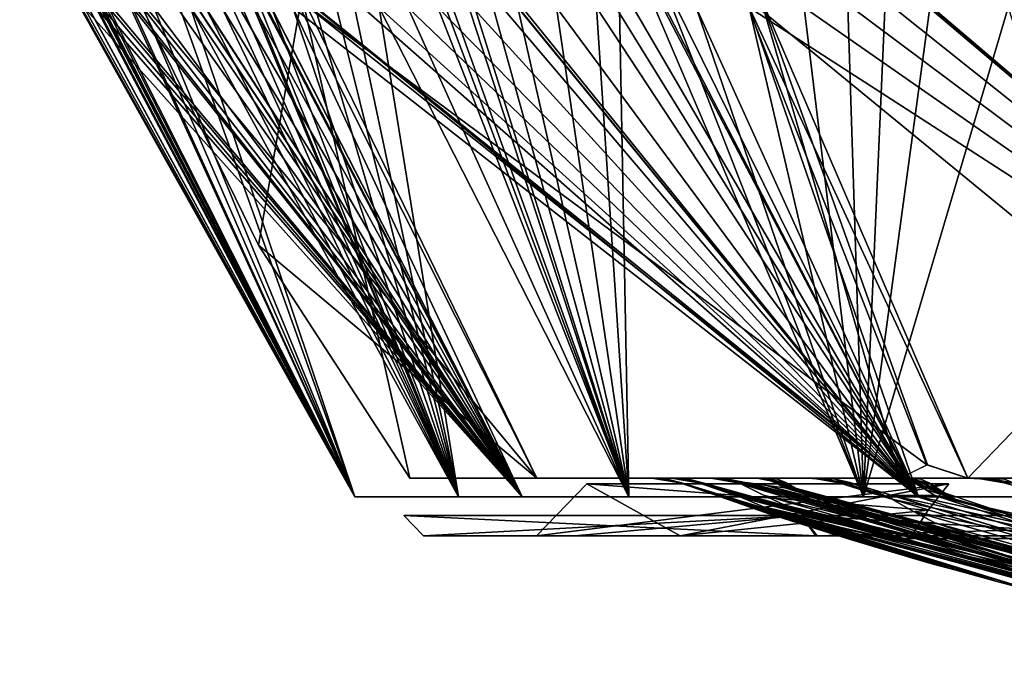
# Model space of a CAD drawing. Header units: millimetres. Extents: x -83 to 83, y -7 to 316.
# Tile 24 of 96: x -76 to -41, y 144 to 167. Entities that reach past the tile are written whole.
import ezdxf

# ---------------------------------------------------------------- set-up
doc = ezdxf.new("R2010")
doc.units = ezdxf.units.MM
doc.header["$LTSCALE"] = 81.481481
for name, color, linetype in [('650', 7, 'CONTINUOUS'), ('652', 7, 'CONTINUOUS'), ('654', 7, 'CONTINUOUS'), ('655', 7, 'CONTINUOUS'), ('656', 7, 'CONTINUOUS'), ('657', 7, 'CONTINUOUS'), ('760', 7, 'CONTINUOUS'), ('761', 7, 'CONTINUOUS'), ('776', 7, 'CONTINUOUS'), ('777', 7, 'CONTINUOUS'), ('871', 7, 'CONTINUOUS'), ('872', 7, 'CONTINUOUS')]:
    doc.layers.add(name, color=color, linetype=linetype)

msp = doc.modelspace()

# ---------------------------------------------------------------- linework, layer by layer
at = {"layer": '650', "color": 7, "linetype": 'CONTINUOUS'}
for points in [[(-43.126, 148.8, -44.496), (-37.5, 148.8, -41.25), (-45, 148.8, -41.25), (-43.126, 148.8, -44.496)], [(-45, 148.8, -41.25), (-37.5, 148.8, -41.25), (-39.374, 148.8, -38.004), (-45, 148.8, -41.25)], [(-43.126, 148.8, -38.004), (-45, 148.8, -41.25), (-39.374, 148.8, -38.004), (-43.126, 148.8, -38.004)], [(-39.374, 148.8, -44.496), (-37.5, 148.8, -41.25), (-43.126, 148.8, -44.496), (-39.374, 148.8, -44.496)]]:
    msp.add_3dface(points, dxfattribs=at)
at = {"layer": '652', "color": 7, "linetype": 'CONTINUOUS'}
for points in [[(-43.126, 148.8, 38.004), (-37.5, 148.8, 41.25), (-45, 148.8, 41.25), (-43.126, 148.8, 38.004)], [(-45, 148.8, 41.25), (-37.5, 148.8, 41.25), (-39.374, 148.8, 44.496), (-45, 148.8, 41.25)], [(-43.126, 148.8, 44.496), (-45, 148.8, 41.25), (-39.374, 148.8, 44.496), (-43.126, 148.8, 44.496)], [(-39.374, 148.8, 38.004), (-37.5, 148.8, 41.25), (-43.126, 148.8, 38.004), (-39.374, 148.8, 38.004)]]:
    msp.add_3dface(points, dxfattribs=at)
at = {"layer": '654', "color": 7, "linetype": 'CONTINUOUS'}
for points in [[(-60.446, 150.9, -13.794), (-48.474, 150.9, -38.655), (-60.446, 150.9, 13.794), (-60.446, 150.9, -13.794)], [(-60.446, 150.9, 13.794), (-48.474, 150.9, -38.655), (-48.474, 150.9, 38.655), (-60.446, 150.9, 13.794)], [(-48.474, 150.9, -38.655), (-26.899, 150.9, -55.861), (-48.474, 150.9, 38.655), (-48.474, 150.9, -38.655)], [(-48.474, 150.9, 38.655), (-26.899, 150.9, -55.861), (-26.899, 150.9, 55.861), (-48.474, 150.9, 38.655)]]:
    msp.add_3dface(points, dxfattribs=at)
at = {"layer": '655', "color": 7, "linetype": 'CONTINUOUS'}
for points in [[(-51.565, 150.362, 2.6), (-50.499, 150.001, 2.6), (-52.628, 150.731, 2.6), (-51.565, 150.362, 2.6)], [(-52.628, 150.731, 2.6), (-50.499, 150.001, 2.6), (-52.607, 150.731, 3), (-52.628, 150.731, 2.6)], [(-43.101, 147.723, 2.6), (-41.602, 147.308, 2.6), (-52.607, 150.731, 3), (-43.101, 147.723, 2.6)], [(-52.607, 150.731, 3), (-41.602, 147.308, 2.6), (-52.583, 150.731, 3.4), (-52.607, 150.731, 3)], [(-50.499, 150.001, 2.6), (-43.101, 147.723, 2.6), (-52.607, 150.731, 3), (-50.499, 150.001, 2.6)], [(-41.602, 147.308, 2.6), (-40.099, 146.909, 2.6), (-52.583, 150.731, 3.4), (-41.602, 147.308, 2.6)], [(-52.583, 150.731, 3.4), (-40.099, 146.909, 2.6), (-51.532, 150.367, 3.4), (-52.583, 150.731, 3.4)], [(-51.247, 150.477, 8.6), (-50.499, 150.224, 8.6), (-51.986, 150.731, 8.6), (-51.247, 150.477, 8.6)], [(-51.986, 150.731, 8.6), (-50.499, 150.224, 8.6), (-51.918, 150.731, 9), (-51.986, 150.731, 8.6)], [(-51.918, 150.731, 9), (-50.499, 150.224, 8.6), (-50.499, 150.272, 9.4), (-51.918, 150.731, 9)], [(-51.847, 150.731, 9.4), (-51.918, 150.731, 9), (-51.174, 150.5, 9.4), (-51.847, 150.731, 9.4)], [(-51.174, 150.5, 9.4), (-51.918, 150.731, 9), (-50.499, 150.272, 9.4), (-51.174, 150.5, 9.4)], [(-50.629, 150.731, 14.6), (-50.564, 150.709, 14.6), (-50.452, 150.731, 15.201), (-50.629, 150.731, 14.6)], [(-50.564, 150.709, 14.6), (-50.499, 150.687, 14.6), (-50.452, 150.731, 15.201), (-50.564, 150.709, 14.6)], [(-50.499, 150.687, 14.6), (-25.231, 144.234, 12.151), (-50.452, 150.731, 15.201), (-50.499, 150.687, 14.6)], [(-49.741, 150.312, 13.288), (-25.231, 144.234, 12.151), (-50.499, 150.687, 14.6), (-49.741, 150.312, 13.288)], [(-50.452, 150.731, 15.201), (-25.231, 144.234, 12.151), (-50.268, 150.731, 15.801), (-50.452, 150.731, 15.201)], [(-50.268, 150.731, 15.801), (-25.231, 144.234, 12.151), (-49.633, 150.639, 16.9), (-50.268, 150.731, 15.801)], [(-49.633, 150.639, 16.9), (-25.231, 144.234, 12.151), (-48.998, 150.558, 18), (-49.633, 150.639, 16.9)], [(-49.133, 150.731, 19.038), (-49.318, 150.731, 18.554), (-48.297, 150.38, 18.4), (-49.133, 150.731, 19.038)], [(-48.297, 150.38, 18.4), (-49.318, 150.731, 18.554), (-25.231, 144.234, 12.151), (-48.297, 150.38, 18.4)], [(-25.231, 144.234, 12.151), (-49.318, 150.731, 18.554), (-49.157, 150.644, 18.276), (-25.231, 144.234, 12.151)], [(-48.998, 150.558, 18), (-25.231, 144.234, 12.151), (-49.157, 150.644, 18.276), (-48.998, 150.558, 18)], [(-48.944, 150.731, 19.519), (-49.133, 150.731, 19.038), (-48.619, 150.553, 18.957), (-48.944, 150.731, 19.519)], [(-48.619, 150.553, 18.957), (-49.133, 150.731, 19.038), (-48.297, 150.38, 18.4), (-48.619, 150.553, 18.957)], [(-47.112, 150.731, 23.6), (-46.204, 150.449, 23.6), (-46.909, 150.731, 24.001), (-47.112, 150.731, 23.6)], [(-46.204, 150.449, 23.6), (-45.295, 150.172, 23.6), (-46.909, 150.731, 24.001), (-46.204, 150.449, 23.6)], [(-46.909, 150.731, 24.001), (-45.295, 150.172, 23.6), (-46.703, 150.731, 24.4), (-46.909, 150.731, 24.001)], [(-46.703, 150.731, 24.4), (-45.295, 150.172, 23.6), (-45.999, 150.514, 24.4), (-46.703, 150.731, 24.4)], [(-44.498, 150.731, 28.22), (-44.146, 150.513, 27.61), (-43.101, 150.172, 27.4), (-44.498, 150.731, 28.22)], [(-44.256, 150.731, 28.599), (-44.498, 150.731, 28.22), (-43.101, 150.172, 27.4), (-44.256, 150.731, 28.599)], [(-44.011, 150.731, 28.975), (-44.256, 150.731, 28.599), (-43.556, 150.448, 28.188), (-44.011, 150.731, 28.975)], [(-43.556, 150.448, 28.188), (-44.256, 150.731, 28.599), (-43.101, 150.172, 27.4), (-43.556, 150.448, 28.188)], [(-41.397, 150.731, 32.6), (-40.748, 150.553, 32.6), (-41.078, 150.731, 33.002), (-41.397, 150.731, 32.6)], [(-40.099, 146.909, 2.6), (-32.701, 145.169, 2.6), (-51.532, 150.367, 3.4), (-40.099, 146.909, 2.6)], [(-51.532, 150.367, 3.4), (-32.701, 145.169, 2.6), (-50.499, 150.017, 3.4), (-51.532, 150.367, 3.4)], [(-50.499, 150.224, 8.6), (-25.231, 144.234, 12.151), (-50.499, 150.272, 9.4), (-50.499, 150.224, 8.6)], [(-50.499, 150.272, 9.4), (-25.231, 144.234, 12.151), (-49.749, 150.109, 10.699), (-50.499, 150.272, 9.4)], [(-49.742, 149.903, 7.289), (-25.231, 144.234, 12.151), (-50.499, 150.224, 8.6), (-49.742, 149.903, 7.289)], [(-48.998, 149.961, 12), (-25.231, 144.234, 12.151), (-49.741, 150.312, 13.288), (-48.998, 149.961, 12)], [(-46.797, 149.907, 18.4), (-48.297, 150.38, 18.4), (-25.231, 144.234, 12.151), (-46.797, 149.907, 18.4)], [(-45.999, 150.514, 24.4), (-45.295, 150.172, 23.6), (-45.295, 150.3, 24.4), (-45.999, 150.514, 24.4)], [(-45.295, 150.3, 24.4), (-45.295, 150.172, 23.6), (-17.461, 144.234, 21.895), (-45.295, 150.3, 24.4)], [(-44.544, 150.292, 25.7), (-45.295, 150.3, 24.4), (-17.461, 144.234, 21.895), (-44.544, 150.292, 25.7)], [(-43.794, 150.3, 27), (-44.544, 150.292, 25.7), (-17.461, 144.234, 21.895), (-43.794, 150.3, 27)], [(-44.146, 150.513, 27.61), (-43.794, 150.3, 27), (-43.101, 150.172, 27.4), (-44.146, 150.513, 27.61)], [(-43.101, 150.172, 27.4), (-43.794, 150.3, 27), (-41.6, 149.751, 27.4), (-43.101, 150.172, 27.4)], [(-41.6, 149.751, 27.4), (-43.794, 150.3, 27), (-40.099, 149.345, 27.4), (-41.6, 149.751, 27.4)], [(-40.099, 149.345, 27.4), (-43.794, 150.3, 27), (-17.461, 144.234, 21.895), (-40.099, 149.345, 27.4)], [(-31.211, 144.864, 2.6), (-29.699, 144.569, 2.6), (-50.499, 150.017, 3.4), (-31.211, 144.864, 2.6)], [(-50.499, 150.017, 3.4), (-29.699, 144.569, 2.6), (-49.749, 149.803, 4.699), (-50.499, 150.017, 3.4)], [(-32.701, 145.169, 2.6), (-31.211, 144.864, 2.6), (-50.499, 150.017, 3.4), (-32.701, 145.169, 2.6)], [(-43.852, 147.919, 1.299), (-43.101, 147.723, 2.6), (-50.499, 150.001, 2.6), (-43.852, 147.919, 1.299)], [(-49.745, 149.734, 1.295), (-43.852, 147.919, 1.299), (-50.499, 150.001, 2.6), (-49.745, 149.734, 1.295)], [(-49.749, 150.109, 10.699), (-25.231, 144.234, 12.151), (-48.998, 149.961, 12), (-49.749, 150.109, 10.699)], [(-48.998, 149.603, 6), (-25.231, 144.234, 12.151), (-49.742, 149.903, 7.289), (-48.998, 149.603, 6)], [(-45.295, 149.449, 18.4), (-46.797, 149.907, 18.4), (-25.231, 144.234, 12.151), (-45.295, 149.449, 18.4)], [(-45.295, 150.172, 23.6), (-44.536, 149.746, 22.285), (-17.461, 144.234, 21.895), (-45.295, 150.172, 23.6)], [(-29.699, 144.569, 2.6), (-25.231, 144.234, 12.151), (-49.749, 149.803, 4.699), (-29.699, 144.569, 2.6)], [(-49.749, 149.803, 4.699), (-25.231, 144.234, 12.151), (-48.998, 149.603, 6), (-49.749, 149.803, 4.699)], [(-48.998, 149.484), (-43.852, 147.919, 1.299), (-49.745, 149.734, 1.295), (-48.998, 149.484)], [(-44.536, 149.746, 22.285), (-43.794, 149.346, 21), (-25.231, 144.234, 12.151), (-44.536, 149.746, 22.285)], [(-17.461, 144.234, 21.895), (-44.536, 149.746, 22.285), (-25.231, 144.234, 12.151), (-17.461, 144.234, 21.895)], [(-46.805, 148.792), (-43.852, 147.919, 1.299), (-48.998, 149.484), (-46.805, 148.792)], [(-44.545, 149.39, 19.7), (-45.295, 149.449, 18.4), (-25.231, 144.234, 12.151), (-44.545, 149.39, 19.7)], [(-43.794, 149.346, 21), (-44.545, 149.39, 19.7), (-25.231, 144.234, 12.151), (-43.794, 149.346, 21)], [(-44.602, 148.131), (-43.852, 147.919, 1.299), (-46.805, 148.792), (-44.602, 148.131)]]:
    msp.add_3dface(points, dxfattribs=at)
at = {"layer": '656', "color": 7, "linetype": 'CONTINUOUS'}
for points in [[(-52.628, 150.731, -2.6), (-52.607, 150.731, -3), (-51.565, 150.362, -2.6), (-52.628, 150.731, -2.6)], [(-43.101, 147.723, -2.6), (-50.499, 150.001, -2.6), (-52.607, 150.731, -3), (-43.101, 147.723, -2.6)], [(-52.607, 150.731, -3), (-50.499, 150.001, -2.6), (-51.565, 150.362, -2.6), (-52.607, 150.731, -3)], [(-52.583, 150.731, -3.4), (-43.101, 147.723, -2.6), (-52.607, 150.731, -3), (-52.583, 150.731, -3.4)], [(-41.602, 147.308, -2.6), (-43.101, 147.723, -2.6), (-52.583, 150.731, -3.4), (-41.602, 147.308, -2.6)], [(-40.099, 146.909, -2.6), (-41.602, 147.308, -2.6), (-52.583, 150.731, -3.4), (-40.099, 146.909, -2.6)], [(-51.531, 150.366, -3.4), (-40.099, 146.909, -2.6), (-52.583, 150.731, -3.4), (-51.531, 150.366, -3.4)], [(-51.986, 150.731, -8.6), (-51.918, 150.731, -9), (-51.245, 150.476, -8.6), (-51.986, 150.731, -8.6)], [(-51.918, 150.731, -9), (-51.847, 150.731, -9.4), (-50.499, 150.224, -8.6), (-51.918, 150.731, -9)], [(-51.245, 150.476, -8.6), (-51.918, 150.731, -9), (-50.499, 150.224, -8.6), (-51.245, 150.476, -8.6)], [(-51.174, 150.5, -9.4), (-29.699, 144.569, -2.6), (-51.847, 150.731, -9.4), (-51.174, 150.5, -9.4)], [(-51.847, 150.731, -9.4), (-29.699, 144.569, -2.6), (-50.499, 150.224, -8.6), (-51.847, 150.731, -9.4)], [(-50.629, 150.731, -14.6), (-50.452, 150.731, -15.201), (-50.564, 150.709, -14.6), (-50.629, 150.731, -14.6)], [(-50.564, 150.709, -14.6), (-50.452, 150.731, -15.201), (-50.499, 150.687, -14.6), (-50.564, 150.709, -14.6)], [(-50.452, 150.731, -15.201), (-29.699, 144.569, -2.6), (-50.499, 150.687, -14.6), (-50.452, 150.731, -15.201)], [(-50.499, 150.687, -14.6), (-29.699, 144.569, -2.6), (-49.742, 150.313, -13.289), (-50.499, 150.687, -14.6)], [(-50.268, 150.731, -15.801), (-29.699, 144.569, -2.6), (-50.452, 150.731, -15.201), (-50.268, 150.731, -15.801)], [(-49.633, 150.639, -16.9), (-29.699, 144.569, -2.6), (-50.268, 150.731, -15.801), (-49.633, 150.639, -16.9)], [(-48.998, 150.558, -18), (-29.699, 144.569, -2.6), (-49.633, 150.639, -16.9), (-48.998, 150.558, -18)], [(-48.297, 150.38, -18.4), (-29.699, 144.569, -2.6), (-49.318, 150.731, -18.554), (-48.297, 150.38, -18.4)], [(-49.318, 150.731, -18.554), (-29.699, 144.569, -2.6), (-49.157, 150.644, -18.276), (-49.318, 150.731, -18.554)], [(-49.133, 150.731, -19.038), (-48.297, 150.38, -18.4), (-49.318, 150.731, -18.554), (-49.133, 150.731, -19.038)], [(-49.157, 150.644, -18.276), (-29.699, 144.569, -2.6), (-48.998, 150.558, -18), (-49.157, 150.644, -18.276)], [(-48.619, 150.553, -18.957), (-48.297, 150.38, -18.4), (-49.133, 150.731, -19.038), (-48.619, 150.553, -18.957)], [(-48.944, 150.731, -19.519), (-48.619, 150.553, -18.957), (-49.133, 150.731, -19.038), (-48.944, 150.731, -19.519)], [(-47.112, 150.731, -23.6), (-46.909, 150.731, -24.001), (-46.204, 150.449, -23.6), (-47.112, 150.731, -23.6)], [(-46.909, 150.731, -24.001), (-46.703, 150.731, -24.4), (-45.295, 150.172, -23.6), (-46.909, 150.731, -24.001)], [(-46.204, 150.449, -23.6), (-46.909, 150.731, -24.001), (-45.295, 150.172, -23.6), (-46.204, 150.449, -23.6)], [(-46.703, 150.731, -24.4), (-45.999, 150.514, -24.4), (-45.295, 150.172, -23.6), (-46.703, 150.731, -24.4)], [(-43.101, 150.172, -27.4), (-25.231, 144.234, -12.151), (-44.498, 150.731, -28.22), (-43.101, 150.172, -27.4)], [(-44.498, 150.731, -28.22), (-25.231, 144.234, -12.151), (-44.146, 150.513, -27.61), (-44.498, 150.731, -28.22)], [(-44.256, 150.731, -28.599), (-43.101, 150.172, -27.4), (-44.498, 150.731, -28.22), (-44.256, 150.731, -28.599)], [(-43.556, 150.448, -28.188), (-43.101, 150.172, -27.4), (-44.256, 150.731, -28.599), (-43.556, 150.448, -28.188)], [(-44.011, 150.731, -28.975), (-43.556, 150.448, -28.188), (-44.256, 150.731, -28.599), (-44.011, 150.731, -28.975)], [(-41.397, 150.731, -32.6), (-41.078, 150.731, -33.002), (-40.748, 150.553, -32.6), (-41.397, 150.731, -32.6)], [(-50.499, 150.017, -3.4), (-40.099, 146.909, -2.6), (-51.531, 150.366, -3.4), (-50.499, 150.017, -3.4)], [(-50.499, 150.272, -9.4), (-29.699, 144.569, -2.6), (-51.174, 150.5, -9.4), (-50.499, 150.272, -9.4)], [(-49.749, 150.109, -10.699), (-29.699, 144.569, -2.6), (-50.499, 150.272, -9.4), (-49.749, 150.109, -10.699)], [(-50.499, 150.224, -8.6), (-29.699, 144.569, -2.6), (-49.743, 149.903, -7.29), (-50.499, 150.224, -8.6)], [(-49.742, 150.313, -13.289), (-29.699, 144.569, -2.6), (-48.998, 149.961, -12), (-49.742, 150.313, -13.289)], [(-46.797, 149.907, -18.4), (-29.699, 144.569, -2.6), (-48.297, 150.38, -18.4), (-46.797, 149.907, -18.4)], [(-45.295, 150.3, -24.4), (-25.231, 144.234, -12.151), (-45.999, 150.514, -24.4), (-45.295, 150.3, -24.4)], [(-45.999, 150.514, -24.4), (-25.231, 144.234, -12.151), (-45.295, 150.172, -23.6), (-45.999, 150.514, -24.4)], [(-44.544, 150.292, -25.7), (-25.231, 144.234, -12.151), (-45.295, 150.3, -24.4), (-44.544, 150.292, -25.7)], [(-43.794, 150.3, -27), (-25.231, 144.234, -12.151), (-44.544, 150.292, -25.7), (-43.794, 150.3, -27)], [(-44.146, 150.513, -27.61), (-25.231, 144.234, -12.151), (-43.794, 150.3, -27), (-44.146, 150.513, -27.61)], [(-32.701, 145.169, -2.6), (-40.099, 146.909, -2.6), (-50.499, 150.017, -3.4), (-32.701, 145.169, -2.6)], [(-49.749, 149.803, -4.699), (-32.701, 145.169, -2.6), (-50.499, 150.017, -3.4), (-49.749, 149.803, -4.699)], [(-49.746, 149.734, -1.296), (-50.499, 150.001, -2.6), (-43.852, 147.919, -1.299), (-49.746, 149.734, -1.296)], [(-43.852, 147.919, -1.299), (-50.499, 150.001, -2.6), (-43.101, 147.723, -2.6), (-43.852, 147.919, -1.299)], [(-48.998, 149.961, -12), (-29.699, 144.569, -2.6), (-49.749, 150.109, -10.699), (-48.998, 149.961, -12)], [(-49.743, 149.903, -7.29), (-29.699, 144.569, -2.6), (-48.998, 149.603, -6), (-49.743, 149.903, -7.29)], [(-45.295, 149.449, -18.4), (-29.699, 144.569, -2.6), (-46.797, 149.907, -18.4), (-45.295, 149.449, -18.4)], [(-45.295, 150.172, -23.6), (-25.231, 144.234, -12.151), (-44.535, 149.746, -22.284), (-45.295, 150.172, -23.6)], [(-41.6, 149.751, -27.4), (-25.231, 144.234, -12.151), (-43.101, 150.172, -27.4), (-41.6, 149.751, -27.4)], [(-31.204, 144.862, -2.6), (-32.701, 145.169, -2.6), (-49.749, 149.803, -4.699), (-31.204, 144.862, -2.6)], [(-29.699, 144.569, -2.6), (-31.204, 144.862, -2.6), (-49.749, 149.803, -4.699), (-29.699, 144.569, -2.6)], [(-48.998, 149.603, -6), (-29.699, 144.569, -2.6), (-49.749, 149.803, -4.699), (-48.998, 149.603, -6)], [(-44.602, 148.131), (-46.805, 148.792), (-49.746, 149.734, -1.296), (-44.602, 148.131)], [(-44.602, 148.131), (-49.746, 149.734, -1.296), (-43.852, 147.919, -1.299), (-44.602, 148.131)], [(-46.805, 148.792), (-48.998, 149.484), (-49.746, 149.734, -1.296), (-46.805, 148.792)], [(-44.535, 149.746, -22.284), (-25.231, 144.234, -12.151), (-43.794, 149.346, -21), (-44.535, 149.746, -22.284)], [(-40.099, 149.345, -27.4), (-25.231, 144.234, -12.151), (-41.6, 149.751, -27.4), (-40.099, 149.345, -27.4)], [(-44.545, 149.39, -19.7), (-29.699, 144.569, -2.6), (-45.295, 149.449, -18.4), (-44.545, 149.39, -19.7)], [(-43.794, 149.346, -21), (-29.699, 144.569, -2.6), (-44.545, 149.39, -19.7), (-43.794, 149.346, -21)], [(-25.231, 144.234, -12.151), (-29.699, 144.569, -2.6), (-43.794, 149.346, -21), (-25.231, 144.234, -12.151)]]:
    msp.add_3dface(points, dxfattribs=at)
at = {"layer": '657', "color": 7, "linetype": 'CONTINUOUS'}
for points in [[(-53.634, 150.9, -2.37), (-53.605, 150.9, -2.945), (-53.568, 150.899, -2.485), (-53.634, 150.9, -2.37)], [(-53.568, 150.899, 2.485), (-53.501, 150.898, 2.6), (-53.634, 150.9, 2.37), (-53.568, 150.899, 2.485)], [(-53.634, 150.9, 2.37), (-53.501, 150.898, 2.6), (-53.605, 150.9, 2.946), (-53.634, 150.9, 2.37)], [(-52.628, 150.731, 2.6), (-52.607, 150.731, 3), (-53.605, 150.9, 2.946), (-52.628, 150.731, 2.6)], [(-53.058, 150.847, 2.6), (-52.628, 150.731, 2.6), (-53.605, 150.9, 2.946), (-53.058, 150.847, 2.6)], [(-53.605, 150.9, 2.946), (-52.607, 150.731, 3), (-53.501, 150.899, 3.4), (-53.605, 150.9, 2.946)], [(-52.607, 150.731, -3), (-52.628, 150.731, -2.6), (-53.605, 150.9, -2.945), (-52.607, 150.731, -3)], [(-53.501, 150.899, -3.4), (-52.607, 150.731, -3), (-53.605, 150.9, -2.945), (-53.501, 150.899, -3.4)], [(-53.605, 150.9, -2.945), (-52.628, 150.731, -2.6), (-53.058, 150.846, -2.6), (-53.605, 150.9, -2.945)], [(-53.571, 150.9, -3.52), (-53.501, 150.899, -3.4), (-53.605, 150.9, -2.945), (-53.571, 150.9, -3.52)], [(-53.568, 150.899, -2.485), (-53.605, 150.9, -2.945), (-53.501, 150.898, -2.6), (-53.568, 150.899, -2.485)], [(-53.501, 150.898, -2.6), (-53.605, 150.9, -2.945), (-53.058, 150.846, -2.6), (-53.501, 150.898, -2.6)], [(-53.501, 150.898, 2.6), (-53.058, 150.847, 2.6), (-53.605, 150.9, 2.946), (-53.501, 150.898, 2.6)], [(-53.571, 150.9, 3.52), (-53.605, 150.9, 2.946), (-53.536, 150.9, 3.46), (-53.571, 150.9, 3.52)], [(-53.536, 150.9, 3.46), (-53.605, 150.9, 2.946), (-53.501, 150.899, 3.4), (-53.536, 150.9, 3.46)], [(-53.536, 150.9, -3.46), (-53.501, 150.899, -3.4), (-53.571, 150.9, -3.52), (-53.536, 150.9, -3.46)], [(-52.607, 150.731, 3), (-52.583, 150.731, 3.4), (-53.501, 150.899, 3.4), (-52.607, 150.731, 3)], [(-53.501, 150.899, 3.4), (-52.583, 150.731, 3.4), (-53.035, 150.851, 3.4), (-53.501, 150.899, 3.4)], [(-53.035, 150.851, -3.4), (-52.607, 150.731, -3), (-53.501, 150.899, -3.4), (-53.035, 150.851, -3.4)], [(-52.993, 150.9, -8.6), (-52.926, 150.9, -9), (-52.482, 150.857, -8.6), (-52.993, 150.9, -8.6)], [(-52.993, 150.9, 8.6), (-52.482, 150.857, 8.6), (-52.926, 150.9, 9), (-52.993, 150.9, 8.6)], [(-51.986, 150.731, 8.6), (-51.918, 150.731, 9), (-52.926, 150.9, 9), (-51.986, 150.731, 8.6)], [(-52.482, 150.857, 8.6), (-51.986, 150.731, 8.6), (-52.926, 150.9, 9), (-52.482, 150.857, 8.6)], [(-52.926, 150.9, 9), (-51.918, 150.731, 9), (-52.857, 150.9, 9.4), (-52.926, 150.9, 9)], [(-51.918, 150.731, -9), (-51.986, 150.731, -8.6), (-52.926, 150.9, -9), (-51.918, 150.731, -9)], [(-52.857, 150.9, -9.4), (-51.918, 150.731, -9), (-52.926, 150.9, -9), (-52.857, 150.9, -9.4)], [(-52.926, 150.9, -9), (-51.986, 150.731, -8.6), (-52.482, 150.857, -8.6), (-52.926, 150.9, -9)], [(-51.918, 150.731, 9), (-51.847, 150.731, 9.4), (-52.857, 150.9, 9.4), (-51.918, 150.731, 9)], [(-52.857, 150.9, 9.4), (-51.847, 150.731, 9.4), (-52.344, 150.857, 9.4), (-52.857, 150.9, 9.4)], [(-52.344, 150.857, -9.4), (-51.918, 150.731, -9), (-52.857, 150.9, -9.4), (-52.344, 150.857, -9.4)], [(-51.663, 150.9, -14.6), (-51.548, 150.9, -15), (-51.138, 150.857, -14.6), (-51.663, 150.9, -14.6)], [(-51.663, 150.9, 14.6), (-51.138, 150.857, 14.6), (-51.548, 150.9, 15.001), (-51.663, 150.9, 14.6)], [(-50.629, 150.731, 14.6), (-50.452, 150.731, 15.201), (-51.548, 150.9, 15.001), (-50.629, 150.731, 14.6)], [(-51.138, 150.857, 14.6), (-50.629, 150.731, 14.6), (-51.548, 150.9, 15.001), (-51.138, 150.857, 14.6)], [(-51.548, 150.9, 15.001), (-50.452, 150.731, 15.201), (-51.43, 150.9, 15.4), (-51.548, 150.9, 15.001)], [(-51.43, 150.9, -15.4), (-50.629, 150.731, -14.6), (-51.548, 150.9, -15), (-51.43, 150.9, -15.4)], [(-51.548, 150.9, -15), (-50.629, 150.731, -14.6), (-51.138, 150.857, -14.6), (-51.548, 150.9, -15)], [(-51.43, 150.9, 15.4), (-50.452, 150.731, 15.201), (-50.959, 150.866, 15.4), (-51.43, 150.9, 15.4)], [(-50.452, 150.731, -15.201), (-50.629, 150.731, -14.6), (-51.43, 150.9, -15.4), (-50.452, 150.731, -15.201)], [(-50.959, 150.866, -15.4), (-50.452, 150.731, -15.201), (-51.43, 150.9, -15.4), (-50.959, 150.866, -15.4)], [(-49.133, 150.731, 19.038), (-48.944, 150.731, 19.519), (-49.957, 150.9, 19.661), (-49.133, 150.731, 19.038)], [(-49.133, 150.731, 19.038), (-49.957, 150.9, 19.661), (-49.632, 150.857, 19.099), (-49.133, 150.731, 19.038)], [(-49.957, 150.9, 19.661), (-48.944, 150.731, 19.519), (-49.767, 150.9, 20.136), (-49.957, 150.9, 19.661)], [(-48.944, 150.731, -19.519), (-49.133, 150.731, -19.038), (-49.957, 150.9, -19.661), (-48.944, 150.731, -19.519)], [(-49.767, 150.9, -20.136), (-48.944, 150.731, -19.519), (-49.957, 150.9, -19.661), (-49.767, 150.9, -20.136)], [(-49.957, 150.9, -19.661), (-49.133, 150.731, -19.038), (-49.632, 150.857, -19.099), (-49.957, 150.9, -19.661)], [(-49.767, 150.9, 20.136), (-48.944, 150.731, 19.519), (-49.253, 150.857, 20.056), (-49.767, 150.9, 20.136)], [(-49.253, 150.857, -20.056), (-48.944, 150.731, -19.519), (-49.767, 150.9, -20.136), (-49.253, 150.857, -20.056)], [(-49.573, 150.9, -20.609), (-49.253, 150.857, -20.056), (-49.767, 150.9, -20.136), (-49.573, 150.9, -20.609)], [(-49.573, 150.9, 20.609), (-49.767, 150.9, 20.136), (-49.253, 150.857, 20.056), (-49.573, 150.9, 20.609)], [(-48.221, 150.9, -23.6), (-48.023, 150.9, -24.001), (-47.658, 150.857, -23.6), (-48.221, 150.9, -23.6)], [(-48.221, 150.9, 23.6), (-47.658, 150.857, 23.6), (-48.022, 150.9, 24.001), (-48.221, 150.9, 23.6)], [(-47.821, 150.9, -24.4), (-47.112, 150.731, -23.6), (-48.023, 150.9, -24.001), (-47.821, 150.9, -24.4)], [(-48.023, 150.9, -24.001), (-47.112, 150.731, -23.6), (-47.658, 150.857, -23.6), (-48.023, 150.9, -24.001)], [(-47.658, 150.857, 23.6), (-47.112, 150.731, 23.6), (-48.022, 150.9, 24.001), (-47.658, 150.857, 23.6)], [(-48.022, 150.9, 24.001), (-47.112, 150.731, 23.6), (-47.821, 150.9, 24.4), (-48.022, 150.9, 24.001)], [(-47.112, 150.731, 23.6), (-46.909, 150.731, 24.001), (-47.821, 150.9, 24.4), (-47.112, 150.731, 23.6)], [(-47.821, 150.9, 24.4), (-46.909, 150.731, 24.001), (-47.253, 150.857, 24.4), (-47.821, 150.9, 24.4)], [(-46.909, 150.731, -24.001), (-47.112, 150.731, -23.6), (-47.821, 150.9, -24.4), (-46.909, 150.731, -24.001)], [(-47.253, 150.857, -24.4), (-46.909, 150.731, -24.001), (-47.821, 150.9, -24.4), (-47.253, 150.857, -24.4)], [(-44.256, 150.731, 28.599), (-44.011, 150.731, 28.975), (-45.058, 150.9, 29.189), (-44.256, 150.731, 28.599)], [(-44.774, 150.857, 28.697), (-44.256, 150.731, 28.599), (-45.058, 150.9, 29.189), (-44.774, 150.857, 28.697)], [(-45.058, 150.9, 29.189), (-44.011, 150.731, 28.975), (-44.813, 150.9, 29.563), (-45.058, 150.9, 29.189)], [(-44.011, 150.731, -28.975), (-44.256, 150.731, -28.599), (-45.058, 150.9, -29.189), (-44.011, 150.731, -28.975)], [(-44.813, 150.9, -29.563), (-44.011, 150.731, -28.975), (-45.058, 150.9, -29.189), (-44.813, 150.9, -29.563)], [(-45.058, 150.9, -29.189), (-44.256, 150.731, -28.599), (-44.774, 150.857, -28.697), (-45.058, 150.9, -29.189)], [(-44.813, 150.9, 29.563), (-44.011, 150.731, 28.975), (-44.283, 150.857, 29.448), (-44.813, 150.9, 29.563)], [(-44.011, 150.731, -28.975), (-44.813, 150.9, -29.563), (-44.283, 150.857, -29.448), (-44.011, 150.731, -28.975)], [(-44.813, 150.9, -29.563), (-44.565, 150.9, -29.936), (-44.283, 150.857, -29.448), (-44.813, 150.9, -29.563)], [(-44.565, 150.9, 29.936), (-44.813, 150.9, 29.563), (-44.283, 150.857, 29.448), (-44.565, 150.9, 29.936)], [(-42.655, 150.9, -32.6), (-42.345, 150.9, -33.001), (-42.016, 150.857, -32.6), (-42.655, 150.9, -32.6)], [(-42.655, 150.9, 32.6), (-42.016, 150.857, 32.6), (-42.345, 150.9, 33.002), (-42.655, 150.9, 32.6)], [(-42.016, 150.857, 32.6), (-41.397, 150.731, 32.6), (-42.345, 150.9, 33.002), (-42.016, 150.857, 32.6)], [(-42.345, 150.9, 33.002), (-41.397, 150.731, 32.6), (-42.031, 150.9, 33.4), (-42.345, 150.9, 33.002)], [(-42.031, 150.9, -33.4), (-41.397, 150.731, -32.6), (-42.345, 150.9, -33.001), (-42.031, 150.9, -33.4)], [(-42.345, 150.9, -33.001), (-41.397, 150.731, -32.6), (-42.016, 150.857, -32.6), (-42.345, 150.9, -33.001)], [(-41.397, 150.731, 32.6), (-41.078, 150.731, 33.002), (-42.031, 150.9, 33.4), (-41.397, 150.731, 32.6)], [(-42.031, 150.9, 33.4), (-41.078, 150.731, 33.002), (-41.383, 150.857, 33.4), (-42.031, 150.9, 33.4)], [(-41.078, 150.731, -33.002), (-41.397, 150.731, -32.6), (-42.031, 150.9, -33.4), (-41.078, 150.731, -33.002)], [(-41.383, 150.857, -33.4), (-41.078, 150.731, -33.002), (-42.031, 150.9, -33.4), (-41.383, 150.857, -33.4)], [(-52.583, 150.731, -3.4), (-52.607, 150.731, -3), (-53.035, 150.851, -3.4), (-52.583, 150.731, -3.4)], [(-51.847, 150.731, -9.4), (-51.918, 150.731, -9), (-52.344, 150.857, -9.4), (-51.847, 150.731, -9.4)], [(-50.452, 150.731, 15.201), (-50.499, 150.765, 15.4), (-50.959, 150.866, 15.4), (-50.452, 150.731, 15.201)], [(-50.499, 150.765, -15.4), (-50.452, 150.731, -15.201), (-50.959, 150.866, -15.4), (-50.499, 150.765, -15.4)], [(-50.499, 150.765, 15.4), (-50.452, 150.731, 15.201), (-50.383, 150.748, 15.6), (-50.499, 150.765, 15.4)], [(-50.383, 150.748, -15.6), (-50.452, 150.731, -15.201), (-50.499, 150.765, -15.4), (-50.383, 150.748, -15.6)], [(-50.452, 150.731, 15.201), (-50.268, 150.731, 15.801), (-50.383, 150.748, 15.6), (-50.452, 150.731, 15.201)], [(-50.268, 150.731, -15.801), (-50.452, 150.731, -15.201), (-50.383, 150.748, -15.6), (-50.268, 150.731, -15.801)], [(-49.318, 150.731, 18.554), (-49.133, 150.731, 19.038), (-49.632, 150.857, 19.099), (-49.318, 150.731, 18.554)], [(-49.133, 150.731, -19.038), (-49.318, 150.731, -18.554), (-49.632, 150.857, -19.099), (-49.133, 150.731, -19.038)], [(-46.909, 150.731, 24.001), (-46.703, 150.731, 24.4), (-47.253, 150.857, 24.4), (-46.909, 150.731, 24.001)], [(-46.703, 150.731, -24.4), (-46.909, 150.731, -24.001), (-47.253, 150.857, -24.4), (-46.703, 150.731, -24.4)], [(-44.498, 150.731, 28.22), (-44.256, 150.731, 28.599), (-44.774, 150.857, 28.697), (-44.498, 150.731, 28.22)], [(-44.256, 150.731, -28.599), (-44.498, 150.731, -28.22), (-44.774, 150.857, -28.697), (-44.256, 150.731, -28.599)]]:
    msp.add_3dface(points, dxfattribs=at)
at = {"layer": '760', "color": 7, "linetype": 'CONTINUOUS'}
for points in [[(-75.05, 171.427, -0.564), (-63.904, 150.245, 3.5), (-75.525, 172.843, -0.547), (-75.05, 171.427, -0.564)], [(-75.525, 172.843, -0.547), (-63.904, 150.245, 3.5), (-75.05, 171.427, 0.564), (-75.525, 172.843, -0.547)], [(-69.548, 171.159, 27.963), (-58.107, 150.245, 26.826), (-69.681, 172.842, 29.136), (-69.548, 171.159, 27.963)], [(-69.681, 172.842, 29.136), (-58.107, 150.245, 26.826), (-69.01, 171.039, 29.158), (-69.681, 172.842, 29.136)], [(-69.01, 171.039, -29.159), (-60.318, 150.245, -21.396), (-69.681, 172.842, -29.136), (-69.01, 171.039, -29.159)], [(-69.681, 172.842, -29.136), (-60.318, 150.245, -21.396), (-69.548, 171.159, -27.964), (-69.681, 172.842, -29.136)], [(-60.799, 170.56, -43.48), (-54.406, 150.244, -33.703), (-61.778, 172.839, -43.447), (-60.799, 170.56, -43.48)], [(-61.778, 172.839, -43.447), (-54.406, 150.244, -33.703), (-61.777, 170.742, -42.196), (-61.778, 172.839, -43.447)], [(-56.125, 170.441, 49.302), (-44.369, 150.245, 46.124), (-56.05, 172.833, 50.619), (-56.125, 170.441, 49.302)], [(-56.05, 172.833, 50.619), (-44.369, 150.245, 46.124), (-54.793, 170.222, 50.662), (-56.05, 172.833, 50.619)], [(-74.272, 169.301, -1.311), (-63.904, 150.245, 3.5), (-75.05, 171.427, -0.564), (-74.272, 169.301, -1.311)], [(-75.05, 171.427, 0.564), (-63.904, 150.245, 3.5), (-74.274, 169.306, 1.309), (-75.05, 171.427, 0.564)], [(-73.795, 169.284, -8.448), (-63.904, 150.245, 3.5), (-74.645, 171.396, -7.705), (-73.795, 169.284, -8.448)], [(-74.645, 171.396, -7.705), (-63.904, 150.245, 3.5), (-73.292, 167.217, -5.024), (-74.645, 171.396, -7.705)], [(-71.485, 169.241, 20.117), (-58.107, 150.245, 26.826), (-72.052, 171.29, 20.838), (-71.485, 169.241, 20.117)], [(-72.052, 171.29, 20.838), (-58.107, 150.245, 26.826), (-71.673, 171.202, 22.003), (-72.052, 171.29, 20.838)], [(-71.673, 171.202, 22.003), (-58.107, 150.245, 26.826), (-70.68, 169.188, 22.716), (-71.673, 171.202, 22.003)], [(-69.05, 169.178, 27.263), (-58.107, 150.245, 26.826), (-69.548, 171.159, 27.963), (-69.05, 169.178, 27.263)], [(-69.548, 171.159, -27.964), (-60.318, 150.245, -21.396), (-69.049, 169.175, -27.263), (-69.548, 171.159, -27.964)], [(-69.01, 171.039, 29.158), (-58.107, 150.245, 26.826), (-67.94, 169.099, 29.849), (-69.01, 171.039, 29.158)], [(-67.939, 169.099, -29.85), (-60.318, 150.245, -21.396), (-69.01, 171.039, -29.159), (-67.939, 169.099, -29.85)], [(-64.29, 168.989, -36.977), (-60.318, 150.245, -21.396), (-65.438, 170.827, -36.318), (-64.29, 168.989, -36.977)], [(-65.438, 170.827, -36.318), (-60.318, 150.245, -21.396), (-65.284, 167.217, -33.691), (-65.438, 170.827, -36.318)], [(-61.416, 168.971, 41.563), (-44.369, 150.245, 46.124), (-61.777, 170.742, 42.196), (-61.416, 168.971, 41.563)], [(-61.777, 170.742, 42.196), (-44.369, 150.245, 46.124), (-60.796, 170.561, 43.486), (-61.777, 170.742, 42.196)], [(-61.777, 170.742, -42.196), (-54.406, 150.244, -33.703), (-61.416, 168.97, -41.563), (-61.777, 170.742, -42.196)], [(-59.567, 168.854, -44.097), (-54.406, 150.244, -33.703), (-60.799, 170.56, -43.48), (-59.567, 168.854, -44.097)], [(-60.796, 170.561, 43.486), (-44.369, 150.245, 46.124), (-59.558, 168.847, 44.105), (-60.796, 170.561, 43.486)], [(-55.835, 168.824, 48.72), (-44.369, 150.245, 46.124), (-56.125, 170.441, 49.302), (-55.835, 168.824, 48.72)], [(-54.793, 170.222, -50.662), (-54.406, 150.244, -33.703), (-55.528, 167.217, -48.1), (-54.793, 170.222, -50.662)], [(-54.793, 170.222, 50.662), (-44.369, 150.245, 46.124), (-53.466, 168.677, 51.226), (-54.793, 170.222, 50.662)], [(-46.267, 150.245, -44.22), (-54.406, 150.244, -33.703), (-54.793, 170.222, -50.662), (-46.267, 150.245, -44.22)], [(-53.472, 168.683, -51.224), (-46.267, 150.245, -44.22), (-54.793, 170.222, -50.662), (-53.472, 168.683, -51.224)], [(-48.553, 168.63, 55.881), (-23.951, 150.245, 59.349), (-48.773, 170.051, 56.398), (-48.553, 168.63, 55.881)], [(-48.773, 170.051, 56.398), (-23.951, 150.245, 59.349), (-46.899, 169.797, 57.846), (-48.773, 170.051, 56.398)], [(-46.901, 169.798, -57.844), (-46.267, 150.245, -44.22), (-48.323, 167.217, -55.335), (-46.901, 169.798, -57.844)], [(-45.471, 168.468, -58.336), (-46.267, 150.245, -44.22), (-46.901, 169.798, -57.844), (-45.471, 168.468, -58.336)], [(-46.899, 169.797, 57.846), (-23.951, 150.245, 59.349), (-45.466, 168.464, 58.338), (-46.899, 169.797, 57.846)], [(-74.274, 169.306, 1.309), (-63.904, 150.245, 3.5), (-73.434, 167.217, 2.118), (-74.274, 169.306, 1.309)], [(-73.434, 167.217, -2.118), (-63.904, 150.245, 3.5), (-74.272, 169.301, -1.311), (-73.434, 167.217, -2.118)], [(-73.292, 167.217, 5.024), (-58.107, 150.245, 26.826), (-74.056, 169.305, 5.831), (-73.292, 167.217, 5.024)], [(-74.056, 169.305, 5.831), (-58.107, 150.245, 26.826), (-72.881, 167.22, 9.251), (-74.056, 169.305, 5.831)], [(-72.881, 167.22, -9.251), (-63.904, 150.245, 3.5), (-73.795, 169.284, -8.448), (-72.881, 167.22, -9.251)], [(-72.448, 167.217, 12.175), (-58.107, 150.245, 26.826), (-73.136, 169.284, 12.973), (-72.448, 167.217, 12.175)], [(-73.136, 169.284, 12.973), (-58.107, 150.245, 26.826), (-71.617, 167.217, 16.374), (-73.136, 169.284, 12.973)], [(-71.617, 167.217, -16.374), (-63.904, 150.245, 3.5), (-72.608, 169.241, -15.584), (-71.617, 167.217, -16.374)], [(-72.608, 169.241, -15.584), (-63.904, 150.245, 3.5), (-72.448, 167.217, -12.175), (-72.608, 169.241, -15.584)], [(-70.874, 167.217, 19.336), (-58.107, 150.245, 26.826), (-71.485, 169.241, 20.117), (-70.874, 167.217, 19.336)], [(-70.677, 169.182, -22.718), (-63.904, 150.245, 3.5), (-70.874, 167.217, -19.336), (-70.677, 169.182, -22.718)], [(-70.68, 169.188, 22.716), (-58.107, 150.245, 26.826), (-69.609, 167.217, 23.487), (-70.68, 169.188, 22.716)], [(-69.609, 167.217, -23.487), (-63.904, 150.245, 3.5), (-70.677, 169.182, -22.718), (-69.609, 167.217, -23.487)], [(-68.515, 167.217, 26.508), (-58.107, 150.245, 26.826), (-69.05, 169.178, 27.263), (-68.515, 167.217, 26.508)], [(-69.049, 169.175, -27.263), (-60.318, 150.245, -21.396), (-68.515, 167.217, -26.508), (-69.049, 169.175, -27.263)], [(-67.94, 169.099, 29.849), (-58.107, 150.245, 26.826), (-66.793, 167.217, 30.59), (-67.94, 169.099, 29.849)], [(-66.793, 167.217, -30.59), (-60.318, 150.245, -21.396), (-67.939, 169.099, -29.85), (-66.793, 167.217, -30.59)], [(-65.284, 167.217, 33.691), (-44.369, 150.245, 46.124), (-65.742, 169.089, 34.412), (-65.284, 167.217, 33.691)], [(-65.742, 169.089, 34.412), (-44.369, 150.245, 46.124), (-63.066, 167.217, 37.682), (-65.742, 169.089, 34.412)], [(-63.066, 167.217, -37.682), (-60.318, 150.245, -21.396), (-64.29, 168.989, -36.977), (-63.066, 167.217, -37.682)], [(-61.034, 167.217, 40.888), (-44.369, 150.245, 46.124), (-61.416, 168.971, 41.563), (-61.034, 167.217, 40.888)], [(-61.416, 168.97, -41.563), (-54.406, 150.244, -33.703), (-61.034, 167.217, -40.888), (-61.416, 168.97, -41.563)], [(-58.257, 167.217, -44.757), (-54.406, 150.244, -33.703), (-59.567, 168.854, -44.097), (-58.257, 167.217, -44.757)], [(-59.558, 168.847, 44.105), (-44.369, 150.245, 46.124), (-58.257, 167.217, 44.757), (-59.558, 168.847, 44.105)], [(-55.528, 167.217, 48.1), (-44.369, 150.245, 46.124), (-55.835, 168.824, 48.72), (-55.528, 167.217, 48.1)], [(-52.078, 167.217, -51.816), (-46.267, 150.245, -44.22), (-53.472, 168.683, -51.224), (-52.078, 167.217, -51.816)], [(-53.466, 168.677, 51.226), (-44.369, 150.245, 46.124), (-52.078, 167.217, 51.816), (-53.466, 168.677, 51.226)], [(-48.323, 167.217, 55.335), (-23.951, 150.245, 59.349), (-48.553, 168.63, 55.881), (-48.323, 167.217, 55.335)], [(-43.972, 167.217, -58.851), (-46.267, 150.245, -44.22), (-45.471, 168.468, -58.336), (-43.972, 167.217, -58.851)], [(-23.951, 150.245, 59.349), (-43.972, 167.217, 58.851), (-45.466, 168.464, 58.338), (-23.951, 150.245, 59.349)], [(-73.378, 167.217, -3.572), (-63.904, 150.245, 3.5), (-73.434, 167.217, -2.118), (-73.378, 167.217, -3.572)], [(-73.434, 167.217, 2.118), (-63.904, 150.245, 3.5), (-73.378, 167.217, 3.572), (-73.434, 167.217, 2.118)], [(-73.292, 167.217, -5.024), (-63.904, 150.245, 3.5), (-73.378, 167.217, -3.572), (-73.292, 167.217, -5.024)], [(-73.378, 167.217, 3.572), (-63.904, 150.245, 3.5), (-73.292, 167.217, 5.024), (-73.378, 167.217, 3.572)], [(-63.904, 150.245, 3.5), (-58.107, 150.245, 26.826), (-73.292, 167.217, 5.024), (-63.904, 150.245, 3.5)], [(-72.881, 167.22, 9.251), (-58.107, 150.245, 26.826), (-72.68, 167.22, 10.715), (-72.881, 167.22, 9.251)], [(-72.68, 167.22, -10.715), (-63.904, 150.245, 3.5), (-72.881, 167.22, -9.251), (-72.68, 167.22, -10.715)], [(-72.68, 167.22, 10.715), (-58.107, 150.245, 26.826), (-72.448, 167.217, 12.175), (-72.68, 167.22, 10.715)], [(-72.448, 167.217, -12.175), (-63.904, 150.245, 3.5), (-72.68, 167.22, -10.715), (-72.448, 167.217, -12.175)], [(-71.617, 167.217, 16.374), (-58.107, 150.245, 26.826), (-71.261, 167.217, 17.859), (-71.617, 167.217, 16.374)], [(-71.261, 167.217, -17.859), (-63.904, 150.245, 3.5), (-71.617, 167.217, -16.374), (-71.261, 167.217, -17.859)], [(-71.261, 167.217, 17.859), (-58.107, 150.245, 26.826), (-70.874, 167.217, 19.336), (-71.261, 167.217, 17.859)], [(-70.874, 167.217, -19.336), (-63.904, 150.245, 3.5), (-71.261, 167.217, -17.859), (-70.874, 167.217, -19.336)], [(-69.609, 167.217, 23.487), (-58.107, 150.245, 26.826), (-69.079, 167.217, 25.003), (-69.609, 167.217, 23.487)], [(-60.318, 150.245, -21.396), (-63.904, 150.245, 3.5), (-69.609, 167.217, -23.487), (-60.318, 150.245, -21.396)], [(-69.079, 167.217, -25.003), (-60.318, 150.245, -21.396), (-69.609, 167.217, -23.487), (-69.079, 167.217, -25.003)], [(-69.079, 167.217, 25.003), (-58.107, 150.245, 26.826), (-68.515, 167.217, 26.508), (-69.079, 167.217, 25.003)], [(-68.515, 167.217, -26.508), (-60.318, 150.245, -21.396), (-69.079, 167.217, -25.003), (-68.515, 167.217, -26.508)], [(-66.793, 167.217, 30.59), (-58.107, 150.245, 26.826), (-66.057, 167.217, 32.149), (-66.793, 167.217, 30.59)], [(-66.057, 167.217, -32.149), (-60.318, 150.245, -21.396), (-66.793, 167.217, -30.59), (-66.057, 167.217, -32.149)], [(-58.107, 150.245, 26.826), (-44.369, 150.245, 46.124), (-66.057, 167.217, 32.149), (-58.107, 150.245, 26.826)], [(-66.057, 167.217, 32.149), (-44.369, 150.245, 46.124), (-65.284, 167.217, 33.691), (-66.057, 167.217, 32.149)], [(-65.284, 167.217, -33.691), (-60.318, 150.245, -21.396), (-66.057, 167.217, -32.149), (-65.284, 167.217, -33.691)], [(-63.066, 167.217, 37.682), (-44.369, 150.245, 46.124), (-62.071, 167.217, 39.297), (-63.066, 167.217, 37.682)], [(-54.406, 150.244, -33.703), (-60.318, 150.245, -21.396), (-63.066, 167.217, -37.682), (-54.406, 150.244, -33.703)], [(-62.071, 167.217, -39.296), (-54.406, 150.244, -33.703), (-63.066, 167.217, -37.682), (-62.071, 167.217, -39.296)], [(-62.071, 167.217, 39.297), (-44.369, 150.245, 46.124), (-61.034, 167.217, 40.888), (-62.071, 167.217, 39.297)], [(-61.034, 167.217, -40.888), (-54.406, 150.244, -33.703), (-62.071, 167.217, -39.296), (-61.034, 167.217, -40.888)], [(-58.257, 167.217, 44.757), (-44.369, 150.245, 46.124), (-56.917, 167.217, 46.448), (-58.257, 167.217, 44.757)], [(-56.918, 167.217, -46.448), (-54.406, 150.244, -33.703), (-58.257, 167.217, -44.757), (-56.918, 167.217, -46.448)], [(-55.528, 167.217, -48.1), (-54.406, 150.244, -33.703), (-56.918, 167.217, -46.448), (-55.528, 167.217, -48.1)], [(-56.917, 167.217, 46.448), (-44.369, 150.245, 46.124), (-55.528, 167.217, 48.1), (-56.917, 167.217, 46.448)], [(-52.078, 167.217, 51.816), (-44.369, 150.245, 46.124), (-50.232, 167.217, 53.608), (-52.078, 167.217, 51.816)], [(-50.232, 167.217, -53.607), (-46.267, 150.245, -44.22), (-52.078, 167.217, -51.816), (-50.232, 167.217, -53.607)], [(-44.369, 150.245, 46.124), (-23.951, 150.245, 59.349), (-50.232, 167.217, 53.608), (-44.369, 150.245, 46.124)], [(-50.232, 167.217, 53.608), (-23.951, 150.245, 59.349), (-48.323, 167.217, 55.335), (-50.232, 167.217, 53.608)], [(-48.323, 167.217, -55.335), (-46.267, 150.245, -44.22), (-50.232, 167.217, -53.607), (-48.323, 167.217, -55.335)], [(-35.751, 150.245, -53.084), (-46.267, 150.245, -44.22), (-41.253, 167.217, -60.788), (-35.751, 150.245, -53.084)], [(-41.253, 167.217, -60.788), (-46.267, 150.245, -44.22), (-43.972, 167.217, -58.851), (-41.253, 167.217, -60.788)], [(-41.252, 167.217, 60.789), (-43.972, 167.217, 58.851), (-23.951, 150.245, 59.349), (-41.252, 167.217, 60.789)]]:
    msp.add_3dface(points, dxfattribs=at)
at = {"layer": '761', "color": 7, "linetype": 'CONTINUOUS'}
for points in [[(-61.524, 148.9, 14.888), (-61.523, 148.9, -14.892), (-57.608, 148.9, 14.065), (-61.524, 148.9, 14.888)], [(-47.924, 148.9, 41.355), (-61.524, 148.9, 14.888), (-44.606, 148.9, 39.074), (-47.924, 148.9, 41.355)], [(-44.606, 148.9, 39.074), (-61.524, 148.9, 14.888), (-52.623, 148.9, 27.335), (-44.606, 148.9, 39.074)], [(-52.623, 148.9, 27.335), (-61.524, 148.9, 14.888), (-57.608, 148.9, 14.065), (-52.623, 148.9, 27.335)], [(-61.523, 148.9, -14.892), (-56.275, 148.9, -28.983), (-52.623, 148.9, -27.335), (-61.523, 148.9, -14.892)], [(-57.608, 148.9, 14.065), (-61.523, 148.9, -14.892), (-57.608, 148.9, -14.065), (-57.608, 148.9, 14.065)], [(-57.608, 148.9, -14.065), (-61.523, 148.9, -14.892), (-52.623, 148.9, -27.335), (-57.608, 148.9, -14.065)], [(-56.275, 148.9, -28.983), (-47.882, 148.9, -41.403), (-44.606, 148.9, -39.074), (-56.275, 148.9, -28.983)], [(-52.623, 148.9, -27.335), (-56.275, 148.9, -28.983), (-44.606, 148.9, -39.074), (-52.623, 148.9, -27.335)], [(-36.843, 148.9, 51.472), (-47.924, 148.9, 41.355), (-41.25, 148.9, 45.25), (-36.843, 148.9, 51.472)], [(-41.25, 148.9, 45.25), (-47.924, 148.9, 41.355), (-44.765, 148.9, 43.16), (-41.25, 148.9, 45.25)], [(-44.765, 148.9, 43.16), (-47.924, 148.9, 41.355), (-44.606, 148.9, 39.074), (-44.765, 148.9, 43.16)], [(-47.882, 148.9, -41.403), (-23.655, 148.9, -58.714), (-44.765, 148.9, -43.16), (-47.882, 148.9, -41.403)], [(-44.606, 148.9, -39.074), (-47.882, 148.9, -41.403), (-44.765, 148.9, -43.16), (-44.606, 148.9, -39.074)], [(-44.765, 148.9, -43.16), (-23.655, 148.9, -58.714), (-41.25, 148.9, -45.25), (-44.765, 148.9, -43.16)]]:
    msp.add_3dface(points, dxfattribs=at)
at = {"layer": '776', "color": 7, "linetype": 'CONTINUOUS'}
for points in [[(-52.623, 148.9, 27.335), (-57.608, 148.9, 14.065), (-43.31, 150.7, 37.821), (-52.623, 148.9, 27.335)], [(-57.608, 148.9, 14.065), (-57.608, 148.9, -14.065), (-55.862, 150.7, 13.628), (-57.608, 148.9, 14.065)], [(-43.31, 150.7, 37.821), (-57.608, 148.9, 14.065), (-55.862, 150.7, 13.628), (-43.31, 150.7, 37.821)], [(-57.608, 148.9, -14.065), (-52.623, 148.9, -27.335), (-55.862, 150.7, -13.628), (-57.608, 148.9, -14.065)], [(-55.862, 150.7, 13.628), (-57.608, 148.9, -14.065), (-55.862, 150.7, -13.628), (-55.862, 150.7, 13.628)], [(-55.862, 150.7, -13.628), (-52.623, 148.9, -27.335), (-44.031, 149.793, -38.375), (-55.862, 150.7, -13.628)], [(-43.31, 150.7, -37.821), (-55.862, 150.7, -13.628), (-44.031, 149.793, -38.375), (-43.31, 150.7, -37.821)], [(-44.031, 149.793, 38.375), (-52.623, 148.9, 27.335), (-43.31, 150.7, 37.821), (-44.031, 149.793, 38.375)], [(-44.606, 148.9, 39.074), (-52.623, 148.9, 27.335), (-44.031, 149.793, 38.375), (-44.606, 148.9, 39.074)], [(-52.623, 148.9, -27.335), (-44.606, 148.9, -39.074), (-44.031, 149.793, -38.375), (-52.623, 148.9, -27.335)]]:
    msp.add_3dface(points, dxfattribs=at)
at = {"layer": '777', "color": 7, "linetype": 'CONTINUOUS'}
for points in [[(-61.523, 148.9, -14.892), (-61.524, 148.9, 14.888), (-62.204, 149.6, -15.056), (-61.523, 148.9, -14.892)], [(-48.433, 149.6, -41.836), (-61.523, 148.9, -14.892), (-62.204, 149.6, -15.056), (-48.433, 149.6, -41.836)], [(-61.524, 148.9, 14.888), (-47.924, 148.9, 41.355), (-62.204, 149.6, 15.056), (-61.524, 148.9, 14.888)], [(-62.204, 149.6, -15.056), (-61.524, 148.9, 14.888), (-62.204, 149.6, 15.056), (-62.204, 149.6, -15.056)], [(-62.204, 149.6, 15.056), (-47.924, 148.9, 41.355), (-48.433, 149.6, 41.836), (-62.204, 149.6, 15.056)], [(-56.275, 148.9, -28.983), (-61.523, 148.9, -14.892), (-48.433, 149.6, -41.836), (-56.275, 148.9, -28.983)], [(-47.882, 148.9, -41.403), (-56.275, 148.9, -28.983), (-48.433, 149.6, -41.836), (-47.882, 148.9, -41.403)], [(-23.941, 149.6, -59.354), (-47.882, 148.9, -41.403), (-48.433, 149.6, -41.836), (-23.941, 149.6, -59.354)], [(-47.924, 148.9, 41.355), (-36.843, 148.9, 51.472), (-48.433, 149.6, 41.836), (-47.924, 148.9, 41.355)], [(-36.843, 148.9, 51.472), (-23.941, 149.6, 59.354), (-48.433, 149.6, 41.836), (-36.843, 148.9, 51.472)], [(-23.655, 148.9, -58.714), (-47.882, 148.9, -41.403), (-23.941, 149.6, -59.354), (-23.655, 148.9, -58.714)]]:
    msp.add_3dface(points, dxfattribs=at)
at = {"layer": '871', "color": 7, "linetype": 'CONTINUOUS'}
for points in [[(-71.472, 167.631, 0.001), (-65.745, 167.63, 28.033), (-67.246, 158.975, -0.001), (-71.472, 167.631, 0.001)], [(-67.246, 158.975, -0.001), (-65.745, 167.63, 28.033), (-62, 150.9, 0.001), (-67.246, 158.975, -0.001)], [(-65.745, 167.63, 28.033), (-49.863, 167.63, 51.204), (-44.995, 150.9, 42.655), (-65.745, 167.63, 28.033)], [(-62, 150.9, 0.001), (-65.745, 167.63, 28.033), (-57.592, 150.9, 22.96), (-62, 150.9, 0.001)], [(-57.592, 150.9, 22.96), (-65.745, 167.63, 28.033), (-44.995, 150.9, 42.655), (-57.592, 150.9, 22.96)], [(-49.863, 167.63, 51.204), (-26.542, 167.631, 66.361), (-42.655, 150.9, 44.995), (-49.863, 167.63, 51.204)], [(-44.995, 150.9, 42.655), (-49.863, 167.63, 51.204), (-44.057, 151.358, 44.099), (-44.995, 150.9, 42.655)], [(-44.057, 151.358, 44.099), (-49.863, 167.63, 51.204), (-42.655, 150.9, 44.995), (-44.057, 151.358, 44.099)], [(-42.655, 150.9, 44.995), (-26.542, 167.631, 66.361), (-30.028, 150.899, 54.243), (-42.655, 150.9, 44.995)]]:
    msp.add_3dface(points, dxfattribs=at)
at = {"layer": '872', "color": 7, "linetype": 'CONTINUOUS'}
for points in [[(-71.472, 167.631, 0.001), (-67.246, 158.975, -0.001), (-57.592, 150.9, -22.96), (-71.472, 167.631, 0.001)], [(-71.472, 167.631, 0.001), (-57.592, 150.9, -22.96), (-66.014, 167.63, -27.392), (-71.472, 167.631, 0.001)], [(-66.014, 167.63, -27.392), (-44.078, 151.358, -44.078), (-50.42, 167.631, -50.655), (-66.014, 167.63, -27.392)], [(-44.995, 150.9, -42.655), (-44.078, 151.358, -44.078), (-66.014, 167.63, -27.392), (-44.995, 150.9, -42.655)], [(-57.592, 150.9, -22.96), (-44.995, 150.9, -42.655), (-66.014, 167.63, -27.392), (-57.592, 150.9, -22.96)], [(-42.655, 150.9, -44.995), (-30.028, 150.899, -54.243), (-50.42, 167.631, -50.655), (-42.655, 150.9, -44.995)], [(-50.42, 167.631, -50.655), (-30.028, 150.899, -54.243), (-26.542, 167.631, -66.361), (-50.42, 167.631, -50.655)], [(-44.078, 151.358, -44.078), (-42.655, 150.9, -44.995), (-50.42, 167.631, -50.655), (-44.078, 151.358, -44.078)], [(-67.246, 158.975, -0.001), (-62, 150.9, 0.001), (-57.592, 150.9, -22.96), (-67.246, 158.975, -0.001)]]:
    msp.add_3dface(points, dxfattribs=at)

doc.saveas('drawing.dxf')
